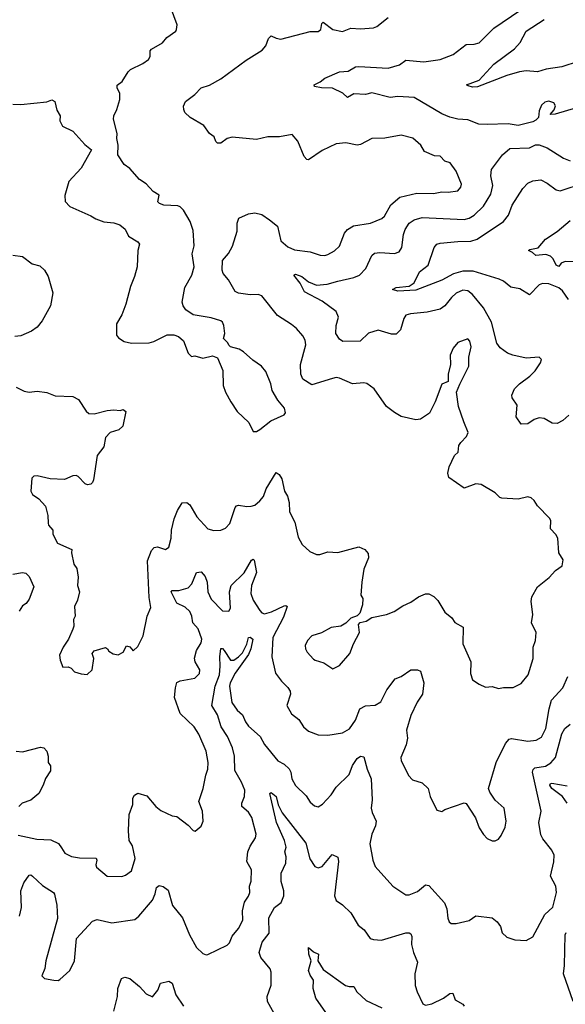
# Model space of a CAD drawing. Extents: x 2199565 to 2323334, y 894172 to 1018966.
# Tile 18 of 256: x 2220857 to 2224216, y 933307 to 939366. Entities that reach past the tile are written whole.
import ezdxf

# ---------------------------------------------------------------- set-up
doc = ezdxf.new("R2010")
doc.units = 0

msp = doc.modelspace()

# ---------------------------------------------------------------- linework, layer by layer
at = {"layer": '0CON10XD'}
for points in [[(2220815, 938846.2), (2220865, 938844), (2221025, 938860), (2221055, 938872.5), (2221073, 938863), (2221085, 938810), (2221106.7, 938775), (2221103.6, 938743.6), (2221120.7, 938710.7), (2221185, 938680), (2221258.8, 938598.8), (2221300, 938565), (2221235, 938452.5), (2221160.3, 938369.7), (2221134, 938285), (2221137.7, 938247.7), (2221165, 938216.2), (2221295, 938160), (2221325, 938141.2), (2221375, 938123.3), (2221436.4, 938116.4), (2221473.6, 938103.6), (2221506.4, 938076.4), (2221527.5, 938035), (2221585, 938000), (2221594.2, 937985), (2221583.8, 937945), (2221580, 937845), (2221563.9, 937786.1), (2221538.8, 937725), (2221510, 937615), (2221485, 937550), (2221453.8, 937495), (2221453.3, 937425), (2221465, 937407.5), (2221500, 937385), (2221545, 937376), (2221655, 937378), (2221682.5, 937385), (2221765, 937426.7), (2221805, 937426.2), (2221835, 937416.2), (2221865, 937390), (2221894, 937315), (2221915, 937293.3), (2221935, 937296.7), (2221985, 937283.3), (2222045, 937297.1), (2222075, 937286.2), (2222108.3, 937208.3), (2222110, 937115), (2222124.1, 937074.1), (2222156.7, 937015), (2222196.7, 936955), (2222267.3, 936887.3), (2222295, 936832.5), (2222315, 936831.2), (2222335, 936843.8), (2222402.4, 936897.6), (2222486.1, 936933.9), (2222493, 936947), (2222486.2, 936975), (2222445.9, 937025.9), (2222411.2, 937085), (2222403.8, 937125), (2222372, 937202), (2222345, 937234.3), (2222291.5, 937271.5), (2222235, 937322), (2222208.6, 937338.6), (2222154.1, 937354.1), (2222145, 937362.5), (2222138.3, 937378.3), (2222112.5, 937405), (2222120, 937435), (2222113.8, 937485), (2222106, 937505), (2222095, 937514), (2222035, 937532.5), (2221925, 937550.8), (2221879.8, 937579.8), (2221864.2, 937605), (2221857.5, 937627.5), (2221872.8, 937717.2), (2221916.9, 937795), (2221931.9, 937845), (2221919.2, 937925), (2221931.2, 937975), (2221925, 938070), (2221906, 938125), (2221865, 938193.3), (2221844.4, 938214.4), (2221830, 938220), (2221745, 938224.3), (2221717.5, 938235), (2221707.5, 938245), (2221715, 938286.7), (2221679.5, 938309.5), (2221635.7, 938355.7), (2221595, 938383.8), (2221535, 938450), (2221501.2, 938475), (2221462, 938535), (2221463.8, 938595), (2221454.2, 938634.2), (2221456.9, 938665), (2221434.4, 938755), (2221436, 938775), (2221455.5, 938814.5), (2221474.3, 938875), (2221474.2, 938915), (2221456.7, 938945), (2221456.4, 938963.6), (2221487.5, 938985), (2221524.2, 939045.8), (2221539.5, 939060.5), (2221615, 939096.2), (2221649.7, 939120.3), (2221660.5, 939139.5), (2221660.8, 939175), (2221668, 939185), (2221736.4, 939223.6), (2221762.4, 939257.6), (2221817.5, 939295), (2221823.3, 939305), (2221826.2, 939335), (2221785.8, 939445)], [(2224285, 938823.6), (2224154.2, 938784.2), (2224122.5, 938782.5), (2224147.8, 938812.2), (2224155.8, 938835.8), (2224146.2, 938855), (2224115, 938865.6), (2224090.7, 938859.3), (2224069.7, 938840.3), (2224054.4, 938805.6), (2224050, 938765), (2224035, 938748), (2224015, 938738.1), (2223925, 938715.8), (2223863.9, 938726.1), (2223735, 938720.8), (2223684.3, 938724.3), (2223615, 938750.8), (2223555, 938754.2), (2223505, 938765.8), (2223455, 938786), (2223285, 938886.7), (2223185, 938893.6), (2223137.2, 938887.2), (2223025, 938915.8), (2222985, 938906.2), (2222915, 938910), (2222875, 938886.7), (2222846.7, 938915), (2222782.5, 938945), (2222715.9, 938945.9), (2222672.5, 938955), (2222670, 938965), (2222707.1, 938982.9), (2222735, 939006), (2222825, 939045.6), (2222879.7, 939050.3), (2222925, 939075.7), (2222945, 939079.2), (2223125, 939067.9), (2223195, 939088.6), (2223235, 939116.4), (2223345, 939106.5), (2223445, 939120.6), (2223525, 939151.9), (2223605, 939214.4), (2223655, 939215.6), (2223685, 939223.1), (2223775.3, 939314.7), (2223935, 939423.1)], [(2223411.4, 938528.6), (2223350, 938555), (2223326, 938595), (2223277.8, 938637.8), (2223205, 938655.6), (2223105, 938638.1), (2223025, 938635.7), (2222955, 938598), (2222935, 938594), (2222865, 938609.2), (2222805, 938602), (2222719.1, 938560.9), (2222635, 938503.8), (2222625, 938506.7), (2222608.8, 938525), (2222569.3, 938619.3), (2222535, 938660), (2222455.5, 938644.5), (2222385, 938645.7), (2222315, 938630), (2222165, 938642.9), (2222135, 938634.3), (2222095, 938607.1), (2222075.8, 938605.8), (2222065, 938616.7), (2222053.8, 938645), (2222025.8, 938665.8), (2221991.2, 938715), (2221906.7, 938765), (2221873.8, 938795), (2221866.7, 938813.3), (2221866.2, 938835), (2221877.7, 938862.3), (2221935, 938906.2), (2221975, 938946.7), (2222025, 938964), (2222095, 939002), (2222251.9, 939118.1), (2222350.3, 939179.7), (2222372, 939205), (2222389.1, 939250.9), (2222405, 939266), (2222435, 939252), (2222465, 939247.1), (2222645, 939293.6), (2222695, 939292.9), (2222710, 939305), (2222718, 939342), (2222725, 939350), (2222785.5, 939305.5), (2222845, 939292.9), (2222895, 939314.2), (2222955, 939309.2), (2223035, 939316.7), (2223055, 939323.8), (2223125, 939380)], [(2224295, 939109.4), (2224195, 939076.5), (2224098.5, 939061.5), (2224044.4, 939045.6), (2223975, 939051.1), (2223934.1, 939045.9), (2223855, 939022.9), (2223675, 938953.2), (2223645, 938950.5), (2223618.3, 938958.3), (2223607.5, 938965), (2223685, 938993.1), (2223775, 939091.9), (2223903.3, 939186.7), (2223937.1, 939225), (2223974.4, 939295), (2224085, 939366.7)], [(2224236.8, 936933.2), (2224200.3, 936899.7), (2224165, 936881.2), (2224135, 936883.8), (2224085, 936912), (2224055, 936916), (2224023.3, 936905), (2223985, 936879.2), (2223945, 936877.5), (2223912.7, 936922.7), (2223918.8, 936995), (2223889.3, 937039.3), (2223886.7, 937055), (2223903.3, 937095), (2223933.8, 937125), (2223998.3, 937171.7), (2224030, 937205), (2224063.8, 937255), (2224070, 937275), (2224055, 937288.8), (2223975, 937282.5), (2223892.1, 937302.1), (2223860, 937315), (2223815, 937346.2), (2223793.3, 937375), (2223761.3, 937505), (2223712.8, 937592.8), (2223645, 937675.5), (2223615, 937698.5), (2223585, 937701.5), (2223545, 937682.7), (2223515, 937656.4), (2223475, 937606.4), (2223445, 937584.6), (2223365, 937566.4), (2223263, 937557), (2223235, 937548.8), (2223222.4, 937527.6), (2223201.3, 937458.7), (2223175, 937432), (2223145, 937432), (2223064.3, 937455.7), (2223003.4, 937436.6), (2222952.3, 937387.7), (2222846.4, 937386.4), (2222825, 937400), (2222804.2, 937435), (2222804.4, 937485), (2222820, 937535), (2222805, 937570), (2222719.2, 937635), (2222611, 937691), (2222582.7, 937745), (2222544.4, 937795), (2222555, 937799.4), (2222594.2, 937785), (2222635, 937752.1), (2222685, 937731.9), (2222750.9, 937739.1), (2222815, 937757.8), (2222915, 937780), (2222949.2, 937795), (2222987.5, 937835), (2223024, 937915), (2223040.5, 937929.5), (2223075, 937934.4), (2223165, 937927.8), (2223192.7, 937937.3), (2223210.5, 937965), (2223220.7, 938045), (2223230.2, 938075), (2223255, 938113.3), (2223285, 938134.2), (2223335, 938150), (2223592.9, 938137.1), (2223624.7, 938145.3), (2223655, 938162.7), (2223711.8, 938218.2), (2223757, 938293), (2223770.4, 938345), (2223757.9, 938405), (2223760.9, 938445), (2223828.8, 938535), (2223875, 938574), (2223995, 938577.1), (2224033.2, 938596.8), (2224055, 938596.9), (2224105, 938577.8), (2224204.3, 938514.2), (2224245, 938497.7)], [(2220835, 937105.6), (2220885, 937080), (2220916.2, 937073.8), (2220965, 937080.6), (2221025, 937071.4), (2221075, 937051.5), (2221185, 937047.1), (2221218.7, 937028.7), (2221266.4, 936956.4), (2221282.5, 936942.5), (2221315, 936940.6), (2221395, 936961.8), (2221435.7, 936965.7), (2221475, 936961.2), (2221495, 936966.7), (2221510, 936955), (2221492.5, 936865), (2221466.7, 936843.3), (2221414.2, 936825), (2221385.5, 936795), (2221375, 936738), (2221334.4, 936685), (2221310.8, 936535), (2221305, 936517.5), (2221295, 936508.8), (2221275, 936503.3), (2221259.3, 936509.3), (2221217.5, 936555), (2221205, 936561.2), (2221185, 936559.2), (2221132.7, 936537.3), (2221045, 936540.8), (2220965, 936560), (2220945, 936556.7), (2220932.5, 936545), (2220926.7, 936465), (2220936.7, 936445), (2220975, 936416.7), (2221015, 936372.5), (2221030, 936315), (2221031.7, 936268.3), (2221033.8, 936255), (2221061.2, 936225), (2221061.2, 936201.2), (2221090, 936145), (2221177.5, 936105), (2221176, 936085), (2221190, 936015), (2221209.3, 935989.3), (2221216.7, 935935), (2221212, 935885), (2221226, 935845), (2221213.8, 935795), (2221194.1, 935755.9), (2221198.8, 935695), (2221187.5, 935675), (2221190, 935635), (2221183.8, 935615), (2221158, 935555), (2221124.2, 935505), (2221102.5, 935455), (2221105.9, 935425.9), (2221121.7, 935381.7), (2221155, 935383.3), (2221175, 935376.7), (2221194.1, 935354.1), (2221235, 935340), (2221273, 935337), (2221303.9, 935366.1), (2221312.5, 935435), (2221303.3, 935465), (2221315, 935482.5), (2221385, 935502.5), (2221397.5, 935495), (2221405, 935480), (2221433, 935463), (2221463, 935457), (2221493.3, 935475), (2221515, 935513.3), (2221535, 935506.7), (2221555, 935482.5), (2221585, 935510), (2221618, 935575), (2221642.5, 935695), (2221665, 935750), (2221655, 935810), (2221643.2, 936036.8), (2221669.4, 936100.6), (2221685, 936117.5), (2221705, 936121.4), (2221755, 936106), (2221775, 936121.2), (2221789.6, 936175), (2221792, 936225), (2221808.5, 936295), (2221828.5, 936345), (2221857.9, 936392.1), (2221885, 936394.3), (2221905, 936380.8), (2221947, 936307), (2222015, 936234), (2222052.3, 936222.3), (2222095.7, 936224.3), (2222125, 936236.2), (2222151.2, 936265), (2222184, 936365), (2222192.5, 936375), (2222205, 936378.8), (2222255, 936370), (2222282.3, 936372.3), (2222305, 936378.1), (2222335, 936404.4), (2222358, 936432), (2222375, 936480), (2222435, 936578.8), (2222455, 936567.5), (2222471.7, 936541.7), (2222488, 936465), (2222505, 936433.3), (2222515.6, 936394.4), (2222517.7, 936337.7), (2222551.4, 936275), (2222570.9, 936180.9), (2222595.9, 936135.9), (2222643, 936093), (2222685, 936076), (2222705, 936074.4), (2222755, 936091.1), (2222815, 936088.1), (2222945, 936122), (2222982.5, 936105), (2223001.7, 936081.7), (2223004, 936055), (2222976.2, 935985), (2222964.2, 935905), (2222957.5, 935825), (2222970, 935805), (2222967.5, 935765), (2222950, 935715), (2222935, 935697.5), (2222895, 935682.5), (2222865, 935652.5), (2222835, 935633.3), (2222773.6, 935626.4), (2222715, 935594), (2222655.6, 935574.4), (2222628, 935545), (2222614, 935515), (2222615.8, 935495), (2222627.1, 935475), (2222665, 935432), (2222675, 935424.2), (2222729.3, 935409.3), (2222785, 935371.2), (2222825, 935391.2), (2222890, 935465), (2222911.2, 935525), (2222948.8, 935595), (2222942.5, 935645), (2222953.9, 935656.1), (2222990, 935665), (2223025, 935686.7), (2223114.1, 935705.9), (2223162.5, 935725), (2223215, 935758.8), (2223265, 935781.2), (2223312.5, 935815), (2223355, 935833.3), (2223375, 935833.3), (2223406.1, 935816.1), (2223431.7, 935791.7), (2223475, 935720), (2223517.5, 935685), (2223535, 935657.5), (2223587, 935627), (2223584.2, 935525), (2223634, 935415), (2223632.7, 935342.7), (2223645, 935303.3), (2223685, 935276.2), (2223725, 935259.2), (2223765, 935263.3), (2223805, 935250.8), (2223835, 935257.5), (2223895, 935255.8), (2223945, 935281.4), (2223986.5, 935335), (2224017.8, 935435), (2224018.9, 935505), (2224032.9, 935545), (2224036, 935595), (2224007.5, 935655), (2224015.7, 935705), (2224006, 935785), (2224010, 935815), (2224044.5, 935875.5), (2224115.7, 935934.3), (2224155, 935976.7), (2224197.5, 936005), (2224203, 936043), (2224176.7, 936085), (2224168.8, 936175), (2224157.3, 936197.3), (2224125, 936232.5), (2224126, 936285), (2224118.3, 936298.3), (2224044.2, 936374.2), (2224025, 936407.5), (2224005, 936423.3), (2223985, 936430), (2223925, 936415.8), (2223825, 936420.8), (2223813.8, 936425), (2223784.6, 936454.6), (2223696.9, 936506.9), (2223665, 936510.4), (2223593.1, 936483.1), (2223499.7, 936549.7), (2223492.5, 936575), (2223500, 936615), (2223532.9, 936685), (2223556, 936705), (2223561.4, 936745), (2223571.9, 936765), (2223608, 936802), (2223617.3, 936825), (2223592.1, 936892.1), (2223559.2, 936985), (2223546.1, 937073.9), (2223565.7, 937124.3), (2223622.9, 937235), (2223621.2, 937288.8), (2223637, 937353), (2223627.7, 937387.7), (2223615, 937402.5), (2223555, 937378.8), (2223524.5, 937345.5), (2223507.6, 937302.4), (2223509.4, 937245), (2223494, 937185), (2223495, 937140), (2223455, 937122.5), (2223414, 937015), (2223378.8, 936945), (2223325, 936908.8), (2223295, 936904), (2223206, 936924), (2223165, 936949.2), (2223116, 936985), (2223038.6, 937095), (2222995, 937127.5), (2222975, 937131.1), (2222905, 937125.6), (2222825, 937160.8), (2222805, 937164.2), (2222782.4, 937157.6), (2222655, 937118.8), (2222599.4, 937155), (2222587.1, 937185), (2222586.2, 937245), (2222618.2, 937365), (2222615, 937393.3), (2222599.8, 937419.8), (2222562, 937465), (2222530.9, 937490.9), (2222445, 937545.6), (2222347.6, 937667.6), (2222325, 937675.7), (2222275, 937672.2), (2222203.8, 937683.8), (2222183.5, 937693.5), (2222142.9, 937765), (2222109.4, 937805), (2222103.3, 937825), (2222105.7, 937885), (2222143.3, 937926.7), (2222167.7, 937972.3), (2222195.5, 938065), (2222195.8, 938115), (2222206.2, 938145), (2222265, 938172.5), (2222305, 938178.2), (2222348.4, 938168.4), (2222395, 938135.6), (2222445, 938095.8), (2222464.4, 938005), (2222508.1, 937968.1), (2222549.5, 937949.5), (2222645, 937937.9), (2222706.9, 937916.9), (2222734.6, 937915.4), (2222755, 937921.5), (2222795.8, 937944.2), (2222825, 937972.5), (2222856.6, 938053.4), (2222874.4, 938075.6), (2222911.8, 938098.2), (2223016.8, 938113.2), (2223087, 938143), (2223102.3, 938157.7), (2223142.6, 938227.4), (2223196.2, 938275), (2223301.2, 938298.8), (2223404.2, 938295.8), (2223455, 938307.5), (2223495, 938304), (2223555, 938312.5), (2223572.5, 938335), (2223576.7, 938355), (2223543.3, 938435), (2223506.7, 938485), (2223475, 938496.2), (2223445, 938525.8), (2223411.4, 938528.6)], [(2224235, 937644.6), (2224198.2, 937698.2), (2224176.6, 937716.6), (2224115, 937741.3), (2224075, 937743.1), (2224054.4, 937735), (2223995, 937673.3), (2223935, 937709.1), (2223880, 937720), (2223835, 937756.5), (2223809.3, 937769.3), (2223648.6, 937818.6), (2223585, 937819.7), (2223526.8, 937803.2), (2223455, 937762.5), (2223295, 937701.1), (2223185, 937694.7), (2223151.2, 937705), (2223175, 937718.9), (2223255, 937726.9), (2223285, 937747.5), (2223319.2, 937815), (2223370.8, 937855), (2223408, 937965), (2223425, 937984), (2223445, 937991.9), (2223555, 938002.1), (2223635, 938002.7), (2223673.6, 938016.4), (2223835.9, 938124.1), (2223867.1, 938162.9), (2223887.9, 938225), (2223955, 938327.1), (2223985, 938359.4), (2224015, 938374.5), (2224065, 938380), (2224105, 938359.5), (2224159.4, 938319.4), (2224185, 938313.3), (2224335, 938363.1)], [(2224265, 937876.9), (2224215, 937877.5), (2224191.2, 937868.8), (2224175, 937847.5), (2224160, 937855), (2224141.4, 937895), (2224125, 937911.1), (2224095, 937921.5), (2224034.4, 937914.4), (2224013.9, 937933.9), (2223990, 937945), (2223998.3, 937951.7), (2224048.3, 937961.7), (2224093.3, 938015), (2224165, 938062), (2224245, 938130.8)], [(2220815, 937917.9), (2220875, 937910), (2220934.3, 937864.3), (2220982.1, 937852.1), (2221010, 937825), (2221031.9, 937785), (2221060.6, 937685), (2221047.1, 937605), (2220996.4, 937513.6), (2220965, 937474.3), (2220930.8, 937449.2), (2220865, 937420.5), (2220827, 937417)], [(2221115, 934270), (2221135, 934238), (2221175.9, 934215.9), (2221225, 934208.8), (2221327.3, 934207.3), (2221331.5, 934195), (2221325.5, 934165), (2221330.4, 934150.4), (2221395, 934096.5), (2221485, 934094.3), (2221508, 934102), (2221545, 934128.8), (2221568.5, 934205), (2221552.1, 934282.1), (2221530, 934315), (2221526.7, 934375), (2221531.4, 934475), (2221552.7, 934537.3), (2221554.3, 934575), (2221564.2, 934595), (2221585, 934605.8), (2221639.7, 934589.7), (2221695.7, 934525), (2221725, 934500.8), (2221795, 934467.5), (2221825, 934463.3), (2221895, 934410), (2221925, 934377.5), (2221937, 934373), (2221975, 934403.8), (2221986, 934435), (2221982.5, 934495), (2221960.8, 934555), (2221987.1, 934635), (2222002.7, 934717.3), (2222014.4, 934755), (2222017.1, 934795), (2222004.3, 934865), (2221958.9, 934968.9), (2221931.4, 935015), (2221845.8, 935095.8), (2221810.3, 935195), (2221815.5, 935255.5), (2221825, 935287.1), (2221845, 935298.5), (2221935.5, 935314.5), (2221965, 935343.3), (2221966.9, 935365), (2221938.2, 935415), (2221933.6, 935436.4), (2221945.4, 935484.6), (2221975, 935531.2), (2221978.5, 935555), (2221955, 935617.8), (2221923.8, 935655), (2221917.3, 935695), (2221903.6, 935725), (2221875, 935750.5), (2221825.3, 935775.3), (2221788.6, 935845), (2221795.7, 935854.3), (2221837.1, 935852.9), (2221895, 935869.5), (2221917.3, 935895), (2221946.2, 935963.8), (2221975, 935969.2), (2221999.2, 935940.8), (2222010.8, 935905), (2222015.4, 935845), (2222035, 935800), (2222105, 935729.2), (2222144.1, 935725.9), (2222154.3, 935745.7), (2222149.6, 935845), (2222159.6, 935885), (2222238, 935962), (2222285, 936040.8), (2222295, 936046), (2222300.8, 936040.8), (2222314.5, 935965), (2222284.6, 935885), (2222280.4, 935835), (2222294.5, 935795), (2222335, 935730), (2222346.8, 935716.8), (2222365, 935709.2), (2222407.6, 935722.4), (2222485, 935759.2), (2222495, 935761.2), (2222503.3, 935755), (2222480.2, 935689.8), (2222416.1, 935563.9), (2222409.4, 935445), (2222432, 935345), (2222468, 935295), (2222507.6, 935257.6), (2222522.5, 935235), (2222524.3, 935215), (2222502, 935145), (2222530, 935095), (2222575, 935060), (2222605, 935013.8), (2222635, 934988.6), (2222695, 934966), (2222755, 934964), (2222845, 934978.1), (2222888.1, 935001.9), (2222925.3, 935054.7), (2222950.8, 935125), (2222985, 935143.1), (2223045, 935147.5), (2223081.1, 935168.9), (2223117.2, 935242.8), (2223169.3, 935310.7), (2223205, 935323.8), (2223264.2, 935365.8), (2223305.9, 935365.9), (2223325, 935356.7), (2223344.2, 935285), (2223336.9, 935215), (2223304, 935166), (2223264.5, 935085), (2223237.5, 934995), (2223243.5, 934945), (2223236.8, 934903.2), (2223202.5, 934825), (2223205.8, 934805), (2223235.8, 934745), (2223251.2, 934715), (2223275, 934687.5), (2223335, 934670), (2223372.5, 934635), (2223384, 934585), (2223425, 934502.5), (2223455, 934493.3), (2223475, 934506.7), (2223593.6, 934546.4), (2223605, 934542.5), (2223663.3, 934455), (2223685, 934392.5), (2223711.7, 934351.7), (2223735, 934327.5), (2223765, 934312.5), (2223785, 934312.5), (2223805, 934322.5), (2223820, 934345), (2223845, 934397.5), (2223851.4, 934435), (2223840, 934515), (2223783.2, 934563.2), (2223751.7, 934611.7), (2223743.8, 934635), (2223790.8, 934795), (2223848.5, 934911.5), (2223870.3, 934939.7), (2223885, 934942.5), (2223985, 934926.6), (2224036.7, 934933.3), (2224069.4, 934950.6), (2224095.9, 935005), (2224116.2, 935125), (2224131.4, 935178.6), (2224201.4, 935255), (2224232.2, 935325)], [(2220815, 935954.3), (2220875, 935964.2), (2220895, 935960), (2220915, 935940), (2220944, 935876), (2220915, 935800), (2220897, 935773), (2220875, 935758.8), (2220854.4, 935725.6)], [(2220855, 933848.6), (2220867.3, 933902.7), (2220863.9, 934006.1), (2220881.9, 934055), (2220915, 934101.2), (2220925, 934103.3), (2220935, 934096.7), (2220997.8, 934037.8), (2221065, 933995.7), (2221071.9, 933985), (2221085, 933917.5), (2221090.7, 933835), (2221017.6, 933575), (2221012.1, 933527.9), (2220993.3, 933483.3), (2221010, 933465), (2221066.7, 933456.7), (2221093.6, 933453.6), (2221105, 933458.8), (2221166.2, 933515), (2221194.2, 933575), (2221207, 933713), (2221305, 933819.2), (2221335, 933829.2), (2221425, 933808.9), (2221565, 933829.2), (2221591.4, 933848.6), (2221675, 933948), (2221692, 933988), (2221699.1, 934025), (2221715, 934038.5), (2221741.3, 934031.3), (2221770.5, 934010.5), (2221798.2, 933915), (2221858.6, 933838.6), (2221902.2, 933735), (2221945, 933656.7), (2221985, 933618.8), (2222005, 933611.2), (2222015, 933613.8), (2222135, 933670.8), (2222148.1, 933685), (2222165, 933726.2), (2222205, 933773.8), (2222231.2, 933825), (2222227.7, 933882.3), (2222240, 933935), (2222266.4, 933973.6), (2222273.1, 933995), (2222272.2, 934035), (2222281.1, 934065), (2222284.5, 934135), (2222254.5, 934185), (2222261.2, 934245), (2222275, 934280), (2222308, 934332), (2222313.1, 934355), (2222286.7, 934456.7), (2222265, 934489.4), (2222225.4, 934525.4), (2222225.4, 934545), (2222240.8, 934585), (2222242.3, 934625), (2222222.7, 934675), (2222181.4, 934745), (2222179, 934835), (2222166.6, 934885), (2222137, 934955), (2222098.1, 935015), (2222075, 935088.5), (2222038.9, 935145), (2222059.6, 935265), (2222087.5, 935335), (2222091.1, 935388.9), (2222089, 935445), (2222095, 935496.7), (2222105, 935495.8), (2222115, 935484.5), (2222155, 935425.5), (2222175, 935425.4), (2222205, 935444.7), (2222229.2, 935470.8), (2222256.1, 935523.9), (2222265, 935564.3), (2222275, 935566.7), (2222293.2, 935555), (2222280.7, 935495), (2222265, 935460), (2222183.2, 935345), (2222151.9, 935285), (2222148.9, 935265), (2222162.9, 935165), (2222195, 935118.2), (2222229.1, 935089.1), (2222246.8, 935045), (2222265, 935018.5), (2222337.5, 934955), (2222365, 934905.7), (2222446.1, 934806.1), (2222484.5, 934784.5), (2222515.4, 934755.4), (2222526.2, 934736.2), (2222532.7, 934695), (2222555, 934654.2), (2222620.9, 934590.9), (2222645, 934552), (2222672.5, 934527.5), (2222695, 934522.5), (2222721.5, 934538.5), (2222775, 934596.2), (2222806.3, 934643.7), (2222885, 934722), (2222905, 934775.8), (2222935, 934820.8), (2222955, 934834), (2222975, 934830), (2222996.4, 934755), (2223021.5, 934695), (2223027.1, 934565), (2223021.1, 934515), (2223026.8, 934486.8), (2223050.8, 934435), (2223047.1, 934405), (2223025.8, 934355), (2223013.1, 934295), (2223030.8, 934195), (2223045.8, 934155), (2223153.8, 934035), (2223235, 933981.2), (2223255, 933980), (2223305, 934001.4), (2223355, 934041.8), (2223375, 934038.8), (2223471.7, 933931.7), (2223485.5, 933895), (2223492.5, 933837.5), (2223500, 933815), (2223512.5, 933805), (2223545, 933803.8), (2223625, 933823.8), (2223665, 933851.2), (2223765, 933838.8), (2223796.7, 933815), (2223816.7, 933785), (2223827.5, 933747.5), (2223855, 933720), (2223905, 933703.3), (2223975, 933700), (2224015, 933722.5), (2224089.8, 933860.2), (2224139.4, 933905), (2224161.4, 933995), (2224157.1, 934035), (2224124.5, 934095), (2224146.1, 934183.9), (2224146.8, 934225), (2224133.6, 934255), (2224077.5, 934325), (2224065, 934350), (2224052.3, 934425), (2224066.7, 934496.7), (2224012.9, 934735), (2224017.3, 934752.7), (2224028.2, 934761.8), (2224093.6, 934773.6), (2224126.1, 934793.9), (2224155.3, 934825), (2224195, 934970.8), (2224213.8, 935005), (2224245, 935031.5)], [(2220835, 934865.7), (2220875, 934860), (2220985, 934889.2), (2221005.7, 934885.7), (2221023.3, 934865), (2221033.3, 934835), (2221033.3, 934795), (2221047.5, 934775), (2221045.9, 934744.1), (2221015, 934697.5), (2221001.2, 934655), (2220974, 934605), (2220925, 934563.8), (2220873.3, 934545), (2220850.8, 934525)], [(2224228.2, 934545), (2224198.9, 934585), (2224133.2, 934635), (2224121.2, 934655), (2224124.3, 934665.7), (2224132.5, 934667.5), (2224227.6, 934652.4)], [(2222444.5, 933214.5), (2222383.5, 933323.5), (2222381.1, 933355), (2222405.5, 933425), (2222404.5, 933505), (2222398.5, 933525), (2222342.5, 933595), (2222331.8, 933625), (2222350.5, 933689.5), (2222393.3, 933745), (2222391.7, 933838.3), (2222425, 933902.5), (2222466.3, 933933.7), (2222483.2, 933975), (2222483.8, 934005), (2222467.5, 934062.5), (2222467.3, 934115), (2222495.4, 934175), (2222497.3, 934215), (2222490, 934245), (2222496.5, 934275), (2222486.2, 934315), (2222437.6, 934425), (2222396.7, 934605), (2222405, 934611.2), (2222435, 934585.8), (2222449.2, 934535), (2222473.3, 934485), (2222618.2, 934298.2), (2222643, 934203), (2222674.5, 934154.5), (2222695, 934147.1), (2222719.2, 934155), (2222780.8, 934229.2), (2222815, 934212), (2222820, 934185), (2222795.9, 933974.1), (2222806, 933946), (2222845, 933920), (2222895, 933870), (2222940.8, 933795), (2222978.6, 933765), (2223015, 933712.9), (2223035.5, 933705.5), (2223085, 933701.9), (2223235, 933746.7), (2223255, 933747.1), (2223265, 933741.2), (2223271.4, 933725), (2223269.4, 933675), (2223280.6, 933625), (2223305.8, 933565.8), (2223289.2, 933495), (2223292, 933422), (2223303.4, 933383.4), (2223339.7, 933309.7), (2223355, 933302.5), (2223395, 933309.2), (2223465, 933345.8), (2223505, 933374.2), (2223522.5, 933375), (2223538.8, 933335), (2223585, 933308.8), (2223593.8, 933295)], [(2220847.3, 934347.3), (2220962.7, 934322.7), (2221048.6, 934318.6), (2221096.9, 934296.9), (2221115, 934270)], [(2224263.3, 933325), (2224204.7, 933495), (2224211.3, 933545), (2224214.6, 933735.4), (2224221.8, 933748.2)], [(2222785.3, 933195), (2222679.5, 933345), (2222663.8, 933405), (2222665.7, 933455), (2222645, 933486.7), (2222635.8, 933515), (2222651.2, 933575), (2222637.5, 933615), (2222635, 933656), (2222665, 933629.4), (2222695.6, 933615), (2222692.9, 933575), (2222725, 933520.8), (2222863, 933423), (2222885, 933416.2), (2222915, 933416.7), (2222933, 933383), (2222990.9, 933330.9), (2223086.2, 933285)], [(2221436.5, 933265), (2221459.4, 933355), (2221462, 933405), (2221484.3, 933465.7), (2221505, 933474.2), (2221535.5, 933465.5), (2221595, 933417.5), (2221635, 933372), (2221675, 933352.5), (2221708, 933395), (2221722.9, 933437.1), (2221775, 933450), (2221795, 933437.5), (2221819.2, 933365), (2221866, 933295)]]:
    msp.add_lwpolyline(points, dxfattribs=at)

doc.saveas('drawing.dxf')
